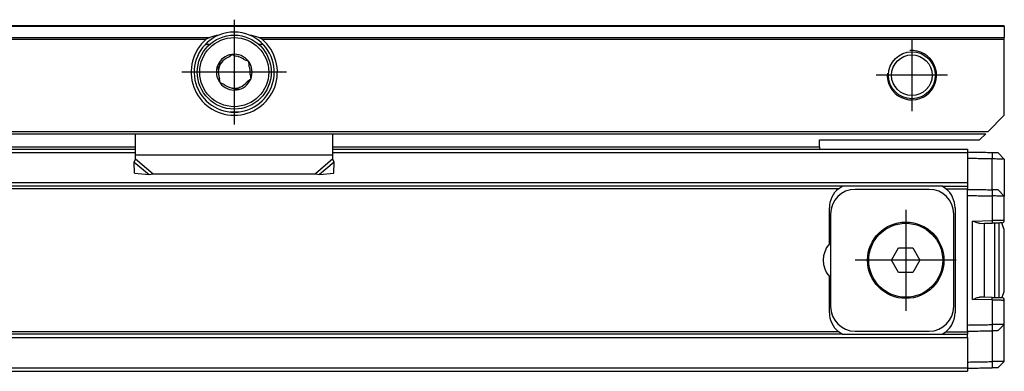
# Model space of a CAD drawing. Header units: millimetres. Extents: x -418 to 1575, y -634 to 914.
# Tile 37 of 49: x 1447 to 1527, y -51 to -22. Entities that reach past the tile are written whole.
import ezdxf

# ---------------------------------------------------------------- set-up
doc = ezdxf.new("R2010")
doc.units = ezdxf.units.MM
doc.linetypes.add('DOT_CENTER', pattern=[14, 12, -1, 0, -1])
doc.layers.add('1', color=7, linetype='Continuous')

# ---------------------------------------------------------------- blocks, each defined once
blk = doc.blocks.new('REGLA_SV2-870__43', base_point=(552.1, -50.848))
at = {"color": 7, "linetype": 'Continuous'}
for p, q in [((1302.6, -32.848), (1456.6, -32.848)), ((1472.6, -32.848), (1512.1, -32.848)), ((1512.1, -32.848), (1524.1, -32.848)), ((1524.1, -32.848), (1524.1, -33.098)), ((1524.1, -33.098), (1524.1, -33.116)), ((1524.1, -33.116), (1524.1, -33.598)), ((1526.6, -33.141), (1527.1, -33.65)), ((1524.1, -33.598), (1524.1, -35.579)), ((1527.1, -33.65), (1527.1, -36.65)), ((1513.932, -35.848), (565.268, -35.848)), ((1513.636, -36.048), (1513.932, -35.848)), ((1522.068, -35.848), (1513.932, -35.848)), ((1522.068, -35.848), (1524.1, -35.848)), ((1522.364, -36.048), (1522.068, -35.848)), ((1524.1, -35.579), (1524.1, -35.848)), ((1524.1, -35.848), (1524.1, -36.048)), ((1521, -36.098), (1515, -36.098)), ((1524.1, -36.098), (1524.1, -36.048)), ((1524.1, -36.598), (1524.1, -36.098)), ((1527.1, -36.65), (1526.6, -36.141)), ((1527.1, -38.623), (1527.1, -36.65)), ((1512.9, -40.525), (1512.9, -37.598)), ((1513, -38.098), (1513, -45.598)), ((1523, -45.598), (1523, -38.098)), ((1523.1, -37.598), (1523.1, -46.098)), ((1525.114, -38.854), (1525.5, -38.848)), ((1525.5, -38.848), (1526.118, -38.828)), ((1525.5, -44.848), (1525.5, -38.848)), ((1526.3, -38.834), (1526.3, -41.848)), ((1526.65, -38.827), (1526.65, -44.868)), ((1527.05, -39.298), (1526.903, -38.823)), ((1527.05, -39.298), (1527.05, -44.398)), ((1517.945, -41.848), (1518.523, -40.848)), ((1518.523, -40.848), (1519.677, -40.848)), ((1519.677, -40.848), (1520.255, -41.848)), ((1518.523, -42.848), (1517.945, -41.848)), ((1520.255, -41.848), (1519.677, -42.848)), ((1526.3, -41.848), (1526.3, -44.861)), ((1519.677, -42.848), (1518.523, -42.848)), ((1512.9, -46.098), (1512.9, -43.17)), ((1527.05, -44.398), (1526.903, -44.872)), ((1525.5, -44.848), (1525.114, -44.841)), ((1526.118, -44.867), (1525.5, -44.848)), ((1527.1, -47.045), (1527.1, -45.072)), ((1524.1, -47.598), (1524.1, -47.097)), ((1526.6, -47.554), (1527.1, -47.045)), ((1527.1, -50.045), (1527.1, -47.045)), ((1513.932, -47.848), (565.268, -47.848)), ((1513.932, -47.848), (1513.636, -47.648)), ((1513.932, -47.848), (1522.068, -47.848)), ((1515, -47.598), (1521, -47.598)), ((1522.068, -47.848), (1522.364, -47.648)), ((1522.068, -47.848), (1524.1, -47.848)), ((1524.1, -47.648), (1524.1, -47.598)), ((1524.1, -47.648), (1524.1, -47.848)), ((1524.1, -48.116), (1524.1, -47.848)), ((1524.1, -48.116), (1524.1, -50.097)), ((1524.1, -50.097), (1524.1, -50.579)), ((1527.1, -50.045), (1526.6, -50.554)), ((645.1, -50.848), (1524.1, -50.848)), ((1524.1, -50.579), (1524.1, -50.598)), ((1524.1, -50.598), (1524.1, -50.848))]:
    blk.add_line(p, q, dxfattribs=at)
at = {"color": 3, "linetype": 'Continuous'}
for p, q in [((1302.6, -33.116), (1456.6, -33.116)), ((1472.6, -33.116), (1524.1, -33.116)), ((1526.114, -33.133), (1526.117, -33.633)), ((1526.114, -36.133), (1526.117, -33.633)), ((1524.1, -35.579), (555.1, -35.579)), ((1513.636, -36.048), (565.564, -36.048)), ((1522.364, -36.048), (1524.1, -36.048)), ((1524.1, -47.097), (1524.1, -36.598)), ((1526.114, -36.133), (1526.117, -36.633)), ((1526.117, -36.633), (1526.117, -38.637)), ((1524.517, -38.665), (1526.117, -38.637)), ((1524.517, -45.03), (1524.517, -38.665)), ((1526.117, -45.058), (1524.517, -45.03)), ((1526.117, -45.058), (1526.117, -47.062)), ((1526.117, -47.062), (1526.114, -47.562)), ((1513.636, -47.648), (565.564, -47.648)), ((1522.364, -47.648), (1524.1, -47.648)), ((1526.114, -47.562), (1526.117, -50.062)), ((555.1, -48.116), (1524.1, -48.116)), ((1526.117, -50.062), (1526.114, -50.562)), ((555.1, -50.579), (1524.1, -50.579))]:
    blk.add_line(p, q, dxfattribs=at)
at = {"color": 7, "linetype": 'Continuous'}
for radius in [3.1, 3]:
    blk.add_circle((1519.1, -41.848), radius, dxfattribs=at)
for centre, radius, start, end in [((1514.9, -37.598), 2, 129.19497, 180), ((1515, -38.098), 2, 90, 180), ((1521, -38.098), 2, 0, 90), ((1521.1, -37.598), 2, 0, 50.80503), ((1526.9, -38.623), 0.2, 271.00001, 359.99999), ((1514.4, -41.848), 2, 138.59038, 221.40962), ((1526.9, -45.072), 0.2, 359.99999, 89.00001), ((1514.9, -46.098), 2, 180, 230.80503), ((1515, -45.598), 2, 180, 270), ((1521, -45.598), 2, 270, 0), ((1521.1, -46.098), 2, 309.19497, 0)]:
    blk.add_arc(centre, radius, start, end, dxfattribs=at)
for points, knots in [([(1526.114, -33.133), (1525.946, -33.13), (1525.608, -33.124), (1525.103, -33.115), (1524.6, -33.106), (1524.267, -33.1), (1524.1, -33.098)], [0, 0, 0, 0, 0.505996, 1.014397, 1.514475, 2.014552, 2.014552, 2.014552, 2.014552]), ([(1526.6, -33.141), (1526.576, -33.141), (1526.529, -33.14), (1526.427, -33.138), (1526.289, -33.136), (1526.174, -33.134), (1526.114, -33.133)], [0, 0, 0, 0, 0.0707996, 0.1415992, 0.3056381, 0.4859085, 0.4859085, 0.4859085, 0.4859085]), ([(1526.117, -33.633), (1525.948, -33.63), (1525.609, -33.624), (1525.103, -33.615), (1524.6, -33.606), (1524.267, -33.6), (1524.1, -33.598)], [0, 0, 0, 0, 0.508802, 1.017604, 1.517682, 2.017759, 2.017759, 2.017759, 2.017759]), ([(1527.1, -33.65), (1527.097, -33.65), (1527.084, -33.65), (1527.051, -33.649), (1526.993, -33.648), (1526.909, -33.647), (1526.779, -33.644), (1526.602, -33.641), (1526.416, -33.638), (1526.251, -33.635), (1526.162, -33.634), (1526.117, -33.633)], [0, 0, 0, 0, 0.0098667, 0.0394104, 0.0991166, 0.1836211, 0.2910939, 0.4876034, 0.7157254, 0.8481137, 0.9826962, 0.9826962, 0.9826962, 0.9826962]), ([(1524.1, -36.098), (1524.267, -36.1), (1524.6, -36.106), (1525.103, -36.115), (1525.608, -36.124), (1525.946, -36.13), (1526.114, -36.133)], [0, 0, 0, 0, 0.500077, 1.000155, 1.508556, 2.014552, 2.014552, 2.014552, 2.014552]), ([(1524.1, -36.598), (1524.267, -36.6), (1524.6, -36.606), (1525.103, -36.615), (1525.609, -36.624), (1525.948, -36.63), (1526.117, -36.633)], [0, 0, 0, 0, 0.500077, 1.000155, 1.508957, 2.017759, 2.017759, 2.017759, 2.017759]), ([(1526.6, -36.141), (1526.576, -36.141), (1526.529, -36.14), (1526.429, -36.138), (1526.29, -36.136), (1526.176, -36.134), (1526.114, -36.133)], [0, 0, 0, 0, 0.0707985, 0.1415971, 0.3020925, 0.4859063, 0.4859063, 0.4859063, 0.4859063]), ([(1527.1, -36.65), (1527.097, -36.65), (1527.084, -36.65), (1527.051, -36.649), (1526.993, -36.648), (1526.909, -36.647), (1526.779, -36.644), (1526.602, -36.641), (1526.416, -36.638), (1526.251, -36.635), (1526.162, -36.634), (1526.117, -36.633)], [0, 0, 0, 0, 0.0098667, 0.0394104, 0.0991166, 0.1836211, 0.2910939, 0.4876034, 0.7157254, 0.8481137, 0.9826962, 0.9826962, 0.9826962, 0.9826962]), ([(1525.114, -38.854), (1525.069, -38.85), (1524.97, -38.842), (1524.825, -38.791), (1524.671, -38.731), (1524.57, -38.687), (1524.517, -38.665)], [0, 0, 0, 0, 0.1337212, 0.2975506, 0.4588938, 0.6290857, 0.6290857, 0.6290857, 0.6290857]), ([(1526.903, -38.823), (1526.865, -38.824), (1526.789, -38.825), (1526.672, -38.827), (1526.549, -38.829), (1526.407, -38.831), (1526.262, -38.836), (1526.161, -38.83), (1526.118, -38.828)], [0, 0, 0, 0, 0.1148298, 0.2296597, 0.3496166, 0.4842881, 0.6558337, 0.7853405, 0.7853405, 0.7853405, 0.7853405]), ([(1524.517, -45.03), (1524.57, -45.008), (1524.671, -44.964), (1524.825, -44.904), (1524.97, -44.853), (1525.069, -44.845), (1525.114, -44.841)], [0, 0, 0, 0, 0.170192, 0.3315351, 0.4953645, 0.6290857, 0.6290857, 0.6290857, 0.6290857]), ([(1526.118, -44.867), (1526.169, -44.865), (1526.269, -44.86), (1526.415, -44.864), (1526.55, -44.866), (1526.673, -44.868), (1526.789, -44.87), (1526.865, -44.871), (1526.903, -44.872)], [0, 0, 0, 0, 0.1525866, 0.3010154, 0.4371853, 0.5556438, 0.6704736, 0.7853035, 0.7853035, 0.7853035, 0.7853035]), ([(1524.1, -47.097), (1524.267, -47.095), (1524.6, -47.089), (1525.103, -47.08), (1525.609, -47.071), (1525.948, -47.065), (1526.117, -47.062)], [0, 0, 0, 0, 0.500077, 1.000155, 1.508957, 2.017759, 2.017759, 2.017759, 2.017759]), ([(1527.1, -47.045), (1527.097, -47.045), (1527.084, -47.045), (1527.051, -47.046), (1526.993, -47.047), (1526.909, -47.048), (1526.779, -47.051), (1526.602, -47.054), (1526.416, -47.057), (1526.251, -47.06), (1526.162, -47.061), (1526.117, -47.062)], [0, 0, 0, 0, 0.0098667, 0.0394104, 0.0991166, 0.1836211, 0.2910939, 0.4876034, 0.7157254, 0.8481137, 0.9826962, 0.9826962, 0.9826962, 0.9826962]), ([(1524.1, -47.598), (1524.267, -47.595), (1524.6, -47.589), (1525.103, -47.58), (1525.608, -47.571), (1525.946, -47.565), (1526.114, -47.562)], [0, 0, 0, 0, 0.500077, 1.000155, 1.508556, 2.014552, 2.014552, 2.014552, 2.014552]), ([(1526.6, -47.554), (1526.576, -47.554), (1526.529, -47.555), (1526.428, -47.557), (1526.289, -47.559), (1526.175, -47.561), (1526.114, -47.562)], [0, 0, 0, 0, 0.0707985, 0.1415971, 0.3045711, 0.4859063, 0.4859063, 0.4859063, 0.4859063]), ([(1524.1, -50.097), (1524.267, -50.095), (1524.6, -50.089), (1525.103, -50.08), (1525.609, -50.071), (1525.948, -50.065), (1526.117, -50.062)], [0, 0, 0, 0, 0.500077, 1.000155, 1.508957, 2.017759, 2.017759, 2.017759, 2.017759]), ([(1527.1, -50.045), (1527.097, -50.045), (1527.084, -50.045), (1527.051, -50.046), (1526.993, -50.047), (1526.909, -50.048), (1526.779, -50.051), (1526.602, -50.054), (1526.416, -50.057), (1526.251, -50.06), (1526.162, -50.061), (1526.117, -50.062)], [0, 0, 0, 0, 0.0098667, 0.0394104, 0.0991166, 0.1836211, 0.2910939, 0.4876034, 0.7157254, 0.8481137, 0.9826962, 0.9826962, 0.9826962, 0.9826962]), ([(1524.1, -50.598), (1524.267, -50.595), (1524.6, -50.589), (1525.103, -50.58), (1525.608, -50.571), (1525.946, -50.565), (1526.114, -50.562)], [0, 0, 0, 0, 0.500077, 1.000155, 1.508556, 2.014552, 2.014552, 2.014552, 2.014552]), ([(1526.6, -50.554), (1526.576, -50.554), (1526.529, -50.555), (1526.428, -50.557), (1526.29, -50.559), (1526.175, -50.561), (1526.114, -50.562)], [0, 0, 0, 0, 0.0707996, 0.1415992, 0.3035758, 0.4859085, 0.4859085, 0.4859085, 0.4859085])]:
    blk.add_open_spline(points, degree=3, knots=knots, dxfattribs=at)
at = {"color": 3, "linetype": 'Continuous'}
for points, knots in [([(1527.1, -38.623), (1527.088, -38.623), (1527.063, -38.624), (1527.014, -38.624), (1526.931, -38.625), (1526.82, -38.627), (1526.667, -38.629), (1526.499, -38.631), (1526.307, -38.634), (1526.182, -38.636), (1526.117, -38.637)], [0, 0, 0, 0, 0.0371329, 0.0742657, 0.1462604, 0.2870589, 0.406378, 0.6053267, 0.7900387, 0.9826434, 0.9826434, 0.9826434, 0.9826434]), ([(1526.117, -38.637), (1526.118, -38.649), (1526.118, -38.673), (1526.119, -38.71), (1526.119, -38.745), (1526.119, -38.776), (1526.119, -38.798), (1526.119, -38.814), (1526.119, -38.822), (1526.118, -38.827), (1526.118, -38.828)], [0, 0, 0, 0, 0.0363888, 0.0736028, 0.1094143, 0.1413872, 0.1661429, 0.176221, 0.1889806, 0.1908034, 0.1908034, 0.1908034, 0.1908034]), ([(1526.117, -45.058), (1526.118, -45.046), (1526.118, -45.022), (1526.119, -44.985), (1526.119, -44.95), (1526.119, -44.919), (1526.119, -44.897), (1526.119, -44.881), (1526.119, -44.873), (1526.118, -44.868), (1526.118, -44.867)], [0, 0, 0, 0, 0.0363888, 0.0736028, 0.1094143, 0.1413872, 0.1661429, 0.176221, 0.1889806, 0.1908034, 0.1908034, 0.1908034, 0.1908034]), ([(1526.117, -45.058), (1526.178, -45.059), (1526.304, -45.061), (1526.477, -45.063), (1526.648, -45.066), (1526.801, -45.068), (1526.931, -45.07), (1527.014, -45.071), (1527.063, -45.071), (1527.088, -45.072), (1527.1, -45.072)], [0, 0, 0, 0, 0.1810035, 0.3773167, 0.519145, 0.6955845, 0.8373714, 0.9083777, 0.9455105, 0.9826434, 0.9826434, 0.9826434, 0.9826434])]:
    blk.add_open_spline(points, degree=3, knots=knots, dxfattribs=at)
at = {"layer": '1', "color": 2, "linetype": 'DOT_CENTER'}
for p, q in [((1519.1, -37.748), (1519.1, -45.948)), ((1523.2, -41.848), (1515, -41.848))]:
    blk.add_line(p, q, dxfattribs=at)
blk = doc.blocks.new('SOPORTE_SV2__44', base_point=(552.1, -34.907))
at = {"color": 7, "linetype": 'Continuous'}
for p, q in [((1527.1, -22.848), (552.1, -22.848)), ((1527.1, -22.906), (1527.1, -22.848)), ((1527.1, -22.906), (1527.1, -23.789)), ((1527.1, -23.93), (1527.1, -23.789)), ((1527.1, -30.098), (1527.1, -23.93)), ((1462.613, -24.35), (1462.253, -24.35)), ((1466.947, -24.35), (1466.587, -24.35)), ((1464.128, -25.386), (1464.418, -25.159)), ((1464.418, -25.159), (1464.755, -25.307)), ((1463.263, -26.036), (1463.56, -25.818)), ((1463.315, -26.4), (1463.263, -26.036)), ((1465.413, -25.583), (1465.755, -25.72)), ((1465.755, -25.72), (1465.795, -26.086)), ((1463.445, -27.475), (1463.405, -27.109)), ((1465.937, -27.159), (1465.64, -27.377)), ((1465.885, -26.795), (1465.937, -27.159)), ((1463.787, -27.612), (1463.445, -27.475)), ((1464.782, -28.036), (1464.445, -27.888)), ((1465.072, -27.809), (1464.782, -28.036)), ((1527.1, -30.098), (1525.8, -31.397)), ((553.6, -31.597), (1525.6, -31.597)), ((1456.6, -33.339), (1456.6, -31.597)), ((1472.6, -33.339), (1472.6, -31.597)), ((1525.6, -31.597), (1525.1, -32.098)), ((1512.1, -32.648), (1512.1, -32.098)), ((1512.1, -32.098), (1525.1, -32.098)), ((1512.1, -32.648), (1512.1, -32.848)), ((1302.6, -32.848), (1456.6, -32.848)), ((1456.6, -33.626), (1456.6, -33.339)), ((1472.6, -32.848), (1512.1, -32.848)), ((1472.6, -33.626), (1472.6, -33.339)), ((1456.512, -34.777), (1456.491, -33.888)), ((1472.688, -34.777), (1472.709, -33.888)), ((1456.512, -34.777), (1457.684, -34.907)), ((1457.684, -34.907), (1458.014, -34.836)), ((1458.014, -34.836), (1471.186, -34.836)), ((1471.186, -34.836), (1471.516, -34.907)), ((1471.516, -34.907), (1472.688, -34.777))]:
    blk.add_line(p, q, dxfattribs=at)
at = {"color": 3, "linetype": 'Continuous'}
for p, q in [((1527.1, -22.906), (552.1, -22.906)), ((1296.589, -23.789), (1462.611, -23.789)), ((1296.866, -23.93), (1462.334, -23.93)), ((1466.589, -23.789), (1527.1, -23.789)), ((1466.866, -23.93), (1527.1, -23.93)), ((1464.236, -29.827), (1464.964, -29.827)), ((553.406, -31.404), (1525.8, -31.397)), ((1302.6, -32.648), (1456.6, -32.648)), ((1472.6, -32.648), (1512.1, -32.648)), ((1472.6, -33.339), (1456.6, -33.339)), ((1456.491, -33.888), (1457.684, -34.907)), ((1456.6, -33.626), (1458.014, -34.836)), ((1472.6, -33.626), (1471.186, -34.836)), ((1472.709, -33.888), (1471.516, -34.907))]:
    blk.add_line(p, q, dxfattribs=at)
at = {"color": 7, "linetype": 'Continuous'}
for centre, radius in [((1464.6, -26.598), 3), ((1519.6, -26.848), 1.9), ((1519.6, -26.848), 1.65), ((1464.6, -26.598), 0.05)]:
    blk.add_circle(centre, radius, dxfattribs=at)
at = {"color": 3, "linetype": 'Continuous'}
blk.add_circle((1464.6, -26.598), 2.8, dxfattribs=at)
at = {"color": 7, "linetype": 'Continuous'}
for centre, radius, start, end in [((1464.6, -26.598), 3.5, 130.35519, 49.64481), ((1464.6, -26.598), 3.25, 112.61986, 67.38014), ((1464.708, -30.361), 6.899, 101.35534, 107.69677), ((1464.6, -26.598), 3.25, 67.38014, 112.61986), ((1464.492, -30.361), 6.899, 72.30323, 78.64466), ((1464.6, -26.598), 1.45, 97.66894, 157.21862), ((1464.6, -26.598), 1.3, 111.27625, 143.16099), ((1464.6, -26.598), 1.45, 97.21862, 97.66894), ((1464.6, -26.598), 1.45, 37.21862, 97.21862), ((1464.6, -26.598), 1.3, 51.27625, 83.16099), ((1464.6, -26.598), 1.45, 157.21862, 217.21862), ((1464.6, -26.598), 1.3, 143.16099, 171.27625), ((1464.6, -26.598), 1.45, 337.21862, 37.21862), ((1464.6, -26.598), 1.3, 351.27625, 23.16099), ((1464.6, -26.598), 1.3, 171.27625, 203.16099), ((1464.6, -26.598), 1.45, 277.21862, 337.21862), ((1464.6, -26.598), 1.45, 217.21862, 277.21862), ((1464.6, -26.598), 1.3, 231.27625, 263.16099), ((1464.6, -26.598), 1.3, 263.16099, 291.27625), ((1464.6, -26.598), 1.3, 291.27625, 323.16099)]:
    blk.add_arc(centre, radius, start, end, dxfattribs=at)
for points, knots in [([(1462.611, -23.789), (1462.583, -23.799), (1462.534, -23.815), (1462.466, -23.846), (1462.4, -23.881), (1462.357, -23.912), (1462.334, -23.93)], [0, 0, 0, 0, 0.0898239, 0.1547798, 0.2241264, 0.3132387, 0.3132387, 0.3132387, 0.3132387]), ([(1466.866, -23.93), (1466.85, -23.918), (1466.809, -23.885), (1466.743, -23.85), (1466.666, -23.815), (1466.617, -23.799), (1466.589, -23.789)], [0, 0, 0, 0, 0.0602797, 0.1584387, 0.2234064, 0.3132526, 0.3132526, 0.3132526, 0.3132526]), ([(1456.491, -33.888), (1456.5, -33.868), (1456.518, -33.826), (1456.545, -33.762), (1456.573, -33.695), (1456.591, -33.65), (1456.6, -33.626)], [0, 0, 0, 0, 0.0660342, 0.1356749, 0.2077706, 0.2833141, 0.2833141, 0.2833141, 0.2833141]), ([(1472.709, -33.888), (1472.7, -33.868), (1472.682, -33.826), (1472.655, -33.762), (1472.627, -33.695), (1472.609, -33.65), (1472.6, -33.626)], [0, 0, 0, 0, 0.0660342, 0.1356749, 0.2077706, 0.2833141, 0.2833141, 0.2833141, 0.2833141])]:
    blk.add_open_spline(points, degree=3, knots=knots, dxfattribs=at)
at = {"layer": '1', "color": 2, "linetype": 'DOT_CENTER'}
for p, q in [((1464.6, -22.348), (1464.6, -30.848)), ((1519.6, -23.948), (1519.6, -29.748)), ((1468.85, -26.598), (1460.35, -26.598)), ((1522.5, -26.848), (1516.7, -26.848))]:
    blk.add_line(p, q, dxfattribs=at)
at = {"layer": '1', "color": 30, "linetype": 'Continuous'}
blk.add_arc((1519.6, -26.848), 2, 175, 95, dxfattribs=at)
blk.add_arc((1519.6, -26.848), 2, 175, 95, dxfattribs=at)
blk = doc.blocks.new('REGLA_SV2-870mm__45', base_point=(552.1, -50.848))
for name, p in [('SOPORTE_SV2__44', (552.1, -34.907)), ('REGLA_SV2-870__43', (552.1, -50.848))]:
    blk.add_blockref(name, p)
blk = doc.blocks.new('Top4', base_point=(639.6, -36.848))
blk.add_blockref('REGLA_SV2-870mm__45', (552.1, -50.848))

msp = doc.modelspace()

# ---------------------------------------------------------------- block references
msp.add_blockref('Top4', (639.6, -36.848))

doc.saveas('drawing.dxf')
